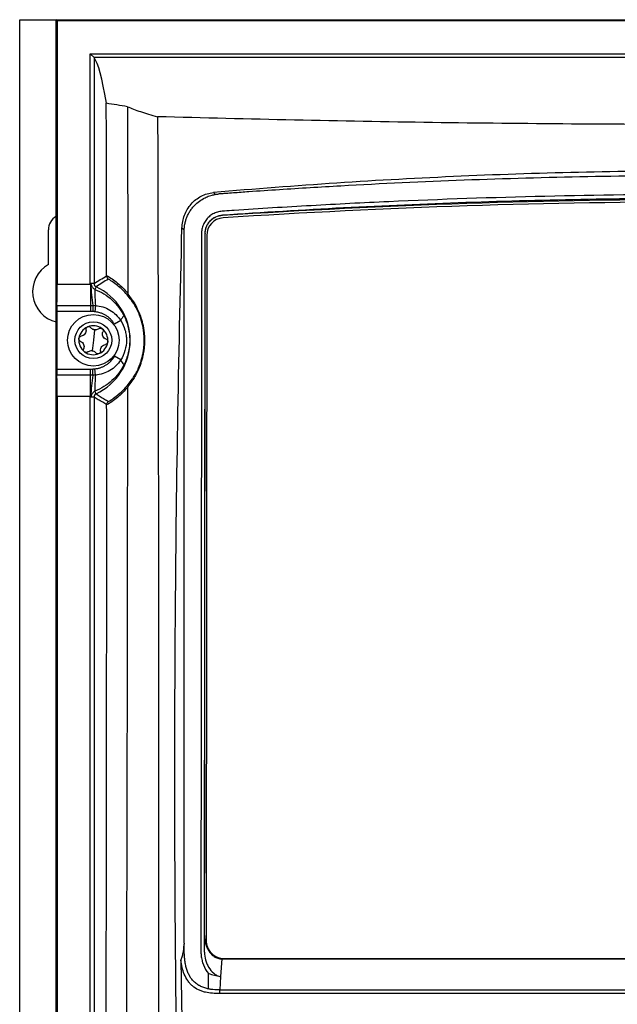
# Model space of a CAD drawing. Header units: millimetres. Extents: x 15440 to 16420, y 10217 to 11288.
# Tile 35 of 58: x 15922 to 16003, y 10739 to 10873. Entities that reach past the tile are written whole.
import ezdxf

# ---------------------------------------------------------------- set-up
doc = ezdxf.new("R2010")
doc.units = ezdxf.units.MM

msp = doc.modelspace()

# ---------------------------------------------------------------- linework, layer by layer
at = {"color": 7, "linetype": 'Continuous', "lineweight": 25}
for p, q in [((15922.05, 10616.11), (15922.05, 10873.11)), ((15922.05, 10873.11), (15927, 10873.11)), ((15927, 10616.06), (15927, 10873.15)), ((15927.13, 10873.02), (15927, 10873.15)), ((15927, 10873.15), (16105.09, 10873.15)), ((15927.13, 10873.02), (15927.13, 10837.25)), ((15927.13, 10873.02), (16104.96, 10873.02)), ((15931.64, 10837.32), (15931.64, 10868.5)), ((15931.64, 10868.5), (15932.14, 10868)), ((15931.64, 10868.5), (16100.45, 10868.5)), ((16099.95, 10868), (15932.14, 10868)), ((15932.14, 10868), (15932.14, 10837.32)), ((15949.58, 10846.63), (15949.58, 10846.59)), ((15944.39, 10844.56), (15944.09, 10844.85)), ((15925.95, 10839.9), (15925.95, 10844.61)), ((15944.39, 10844.45), (15944.39, 10844.56)), ((15944.39, 10747.74), (15944.39, 10844.45)), ((15947.16, 10748.75), (15947.25, 10844.1)), ((15947.25, 10844.14), (15947.25, 10844.1)), ((15947.45, 10843.86), (15947.36, 10748.12)), ((15927.13, 10837.25), (15931.65, 10837.25)), ((15932.14, 10837.32), (15931.64, 10837.32)), ((15931.65, 10837.25), (15931.65, 10834.34)), ((15932.43, 10836.87), (15932.27, 10836.52)), ((15927.11, 10834.34), (15931.65, 10834.34)), ((15931.65, 10834.34), (15931.65, 10833.51)), ((15931.99, 10834.34), (15931.97, 10833.51)), ((15932.35, 10834.33), (15932.27, 10833.48)), ((15927.1, 10833.51), (15927.1, 10825.7)), ((15931.65, 10833.51), (15927.1, 10833.51)), ((15935.77, 10832.28), (15934.93, 10831.78)), ((15932.22, 10831.02), (15932.05, 10829.61)), ((15932.05, 10829.61), (15931.87, 10828.19)), ((15935.77, 10826.93), (15934.93, 10827.44)), ((15927.1, 10825.7), (15931.65, 10825.7)), ((15931.65, 10824.87), (15927.11, 10824.87)), ((15931.65, 10824.87), (15931.65, 10825.7)), ((15931.65, 10821.96), (15931.65, 10824.87)), ((15931.99, 10824.87), (15931.97, 10825.71)), ((15932.35, 10824.89), (15932.27, 10825.73)), ((15932.43, 10822.35), (15932.27, 10822.69)), ((15927.13, 10821.96), (15927.13, 10667.25)), ((15931.65, 10821.96), (15927.13, 10821.96)), ((15932.14, 10821.9), (15931.64, 10821.9)), ((15931.64, 10667.32), (15931.64, 10821.9)), ((15932.14, 10821.9), (15932.14, 10667.32)), ((15947.16, 10746.49), (15947.16, 10748.75)), ((15947.36, 10748.1), (15947.36, 10748.12)), ((15943.94, 10745.39), (15944.07, 10737.29)), ((15949.5, 10745.58), (15949.34, 10743.18)), ((15949.5, 10745.58), (16082.59, 10745.58)), ((15949.86, 10745.62), (16082.23, 10745.62)), ((15949.86, 10745.6), (15949.86, 10745.62)), ((16082.23, 10745.6), (15949.86, 10745.6)), ((15947.67, 10741.51), (15947.67, 10743.62)), ((15949.34, 10743.18), (15949.23, 10741.37)), ((15949.18, 10741.37), (15949.18, 10740.87)), ((16082.91, 10740.87), (15949.18, 10740.87)), ((15949.23, 10741.37), (16082.87, 10741.37))]:
    msp.add_line(p, q, dxfattribs=at)
at = {"color": 7, "linetype": 'Continuous', "lineweight": 25, "flags": 128}
msp.add_lwpolyline([(15948.37, 10849.66), (15948.59, 10849.44), (15948.61, 10849.42)], dxfattribs=at)
at = {"color": 7, "linetype": 'Continuous', "lineweight": 25}
for radius in [3.5, 2.5]:
    msp.add_circle((15932.05, 10829.61), radius, dxfattribs=at)
for centre, radius, start, end in [((15928.05, 10844.61), 2.1, 119.7998, 180), ((15949.83, 10843.85), 2.38, 93.7413, 179.8665), ((15928.05, 10836.21), 4.25, 119.6116, 255.785), ((15953.71, 10838), 22.02, 181.9977, 189.5523), ((15929.05, 10829.61), 8.01, 295.0051, 64.9949), ((15950.92, 10836.07), 18.66, 178.61, 185.3544), ((15937.57, 10831.48), 1.98, 133.3467, 156.0079), ((15932.05, 10829.61), 1.97, 52.9646, 112.9646), ((15932.05, 10829.61), 1.97, 112.9646, 172.9646), ((15932.05, 10829.61), 1.44, 78.3163, 87.6129), ((15932.31, 10831.76), 0.748, 254.0001, 271.9291), ((15932.05, 10829.61), 1.97, 352.9646, 52.9646), ((15932.05, 10829.61), 1.97, 172.9646, 232.9646), ((15932.05, 10829.61), 1.97, 292.9646, 352.9646), ((15932.05, 10829.61), 1.97, 232.9646, 292.9646), ((15932.05, 10829.61), 1.44, 258.3163, 267.6129), ((15931.78, 10827.45), 0.748, 74.0001, 91.9291), ((15937.57, 10827.74), 1.98, 203.9921, 226.6533), ((15953.71, 10821.22), 22.02, 170.4477, 178.0023), ((15950.92, 10823.15), 18.66, 174.6456, 181.39), ((15949.86, 10748.12), 2.5, 179.952, 270.0044), ((15949.86, 10748.1), 2.5, 179.952, 270.0044)]:
    msp.add_arc(centre, radius, start, end, dxfattribs=at)
for centre, major_axis, start_param, end_param in [((15931.71, 9742.3), (0, 1125.98), 6.175814, 6.260854), ((15927.07, 10837.25), (0, 3.5), 3.730624, 4.712389), ((15927.12, 10833.51), (0, 1), 0.589031, 1.570796), ((15927.12, 10825.7), (0, 1), 1.570796, 2.552562), ((15927.07, 10821.96), (0, 3.5), 4.712389, 5.694154)]:
    msp.add_ellipse(centre, major_axis=major_axis, ratio=0.017455, start_param=start_param, end_param=end_param, dxfattribs=at)
for points in [[(15932.14, 10868), (15932.14, 10868), (15932.14, 10868), (15932.14, 10868)], [(15936.7, 10861.33), (15935.73, 10861.49), (15934.77, 10861.64), (15933.81, 10861.8)], [(15933.85, 10838.41), (15933.84, 10846.22), (15933.83, 10854.02), (15933.81, 10861.8)], [(15936.7, 10861.33), (15936.71, 10852.9), (15936.72, 10844.45), (15936.72, 10835.98)], [(16082.42, 10846.23), (16038.27, 10849.12), (15993.83, 10849.12), (15949.67, 10846.23)], [(15947.16, 10746.49), (15947.19, 10779.07), (15947.22, 10811.62), (15947.25, 10844.14)], [(15932.14, 10837.32), (15932.71, 10837.68), (15933.28, 10838.02), (15933.85, 10838.34)], [(15933.85, 10838.34), (15933.85, 10838.36), (15933.85, 10838.38), (15933.85, 10838.41)], [(15931.65, 10837.25), (15931.64, 10837.27), (15931.64, 10837.3), (15931.64, 10837.32)], [(15931.65, 10837.25), (15931.66, 10837.24), (15931.68, 10837.24), (15931.7, 10837.23)], [(15934.09, 10837.91), (15933.53, 10837.58), (15932.98, 10837.24), (15932.43, 10836.87)], [(15936.72, 10835.88), (15936.7, 10835.77), (15936.73, 10835.67), (15936.79, 10835.59)], [(15936.72, 10835.98), (15936.72, 10835.95), (15936.72, 10835.91), (15936.72, 10835.88)], [(15931.65, 10834.34), (15931.76, 10834.34), (15931.88, 10834.34), (15931.99, 10834.34)], [(15932.11, 10831.05), (15931.95, 10831.09), (15931.81, 10831.19), (15931.72, 10831.31)], [(15932.78, 10831.18), (15932.66, 10831.08), (15932.51, 10831.02), (15932.34, 10831.02)], [(15931.32, 10828.04), (15931.44, 10828.13), (15931.59, 10828.19), (15931.76, 10828.2)], [(15931.99, 10828.17), (15932.15, 10828.12), (15932.28, 10828.03), (15932.37, 10827.91)], [(15931.65, 10825.7), (15931.76, 10825.7), (15931.86, 10825.71), (15931.97, 10825.71)], [(15931.99, 10824.87), (15931.88, 10824.87), (15931.76, 10824.87), (15931.65, 10824.87)], [(15936.72, 10823.33), (15936.72, 10823.3), (15936.72, 10823.27), (15936.72, 10823.24)], [(15931.64, 10821.9), (15931.64, 10821.92), (15931.64, 10821.94), (15931.65, 10821.96)], [(15931.7, 10821.99), (15931.68, 10821.98), (15931.66, 10821.97), (15931.65, 10821.96)], [(15933.86, 10820.87), (15933.86, 10821.05), (15933.96, 10821.21), (15934.1, 10821.3)], [(15933.86, 10820.83), (15933.86, 10820.84), (15933.86, 10820.86), (15933.86, 10820.87)], [(15944.39, 10747.74), (15944.38, 10747.69), (15944.38, 10747.64), (15944.38, 10747.6)], [(15947.67, 10743.62), (15948.21, 10743.41), (15948.78, 10743.28), (15949.34, 10743.18)], [(15949.23, 10741.37), (15949.21, 10741.37), (15949.2, 10741.37), (15949.18, 10741.37)]]:
    msp.add_open_spline(points, degree=3, dxfattribs=at)
for points, knots in [([(15936.7, 10861.33), (15937.19, 10861.11), (15937.78, 10860.89), (15939.14, 10860.43), (15939.91, 10860.2), (15940.78, 10859.97)], [0, 0, 0, 0, 0.5, 0.5, 1, 1, 1, 1]), ([(16091.31, 10859.97), (16078.96, 10859.63), (16066.49, 10859.36), (16050.74, 10859.14), (16047.59, 10859.1), (16041.27, 10859.03), (16038.12, 10859), (16028.64, 10858.93), (16022.32, 10858.91), (16012.82, 10858.91), (16009.66, 10858.92), (16003.32, 10858.94), (16000.15, 10858.96), (15990.67, 10859.03), (15984.37, 10859.09), (15965.56, 10859.36), (15953.12, 10859.63), (15940.78, 10859.97)], [0, 0, 0, 0, 0.25, 0.25, 0.3125, 0.3125, 0.375, 0.375, 0.5, 0.5, 0.5625, 0.5625, 0.625, 0.625, 0.75, 0.75, 1, 1, 1, 1]), ([(15940.78, 10859.97), (15940.8, 10854.89), (15940.81, 10849.8), (15940.83, 10839.62), (15940.84, 10834.53), (15940.87, 10819.26), (15940.88, 10809.06), (15940.9, 10788.67), (15940.91, 10778.48), (15940.91, 10758.09), (15940.91, 10747.89), (15940.9, 10737.7)], [0, 0, 0, 0, 0.125, 0.125, 0.25, 0.25, 0.5, 0.5, 0.75, 0.75, 1, 1, 1, 1]), ([(16083.73, 10849.66), (16072.61, 10850.65), (16061.4, 10851.39), (16047.28, 10852.01), (16044.46, 10852.11), (16038.79, 10852.3), (16035.95, 10852.38), (16027.42, 10852.56), (16021.74, 10852.63), (16010.38, 10852.63), (16004.7, 10852.56), (15993.34, 10852.32), (15987.66, 10852.13), (15970.7, 10851.39), (15959.49, 10850.65), (15948.37, 10849.66)], [0, 0, 0, 0, 0.25, 0.25, 0.3125, 0.3125, 0.375, 0.375, 0.5, 0.5, 0.625, 0.625, 0.75, 0.75, 1, 1, 1, 1]), ([(16083.09, 10849.47), (16082.91, 10849.48), (16082.74, 10849.49), (16082.4, 10849.52), (16082.22, 10849.53), (16081.71, 10849.57), (16081.36, 10849.6), (16080.32, 10849.67), (16079.63, 10849.72), (16077.55, 10849.87), (16076.17, 10849.96), (16072.01, 10850.23), (16069.23, 10850.4), (16060.88, 10850.87), (16055.3, 10851.13), (16038.52, 10851.76), (16027.28, 10851.97), (16010.43, 10851.97), (16004.81, 10851.92), (15993.59, 10851.71), (15987.99, 10851.55), (15976.8, 10851.13), (15971.21, 10850.87), (15962.87, 10850.4), (15960.09, 10850.23), (15955.93, 10849.96), (15954.54, 10849.87), (15952.47, 10849.72), (15951.77, 10849.67), (15950.74, 10849.59), (15950.22, 10849.56), (15949.7, 10849.52), (15949.35, 10849.49), (15949.18, 10849.48), (15949.01, 10849.47)], [0, 0, 0, 0, 0.003906, 0.003906, 0.007812, 0.007812, 0.015625, 0.015625, 0.03125, 0.03125, 0.0625, 0.0625, 0.125, 0.125, 0.25, 0.25, 0.5, 0.5, 0.625, 0.625, 0.75, 0.75, 0.875, 0.875, 0.9375, 0.9375, 0.96875, 0.96875, 0.984375, 0.984375, 0.992187, 0.996094, 0.996094, 1, 1, 1, 1]), ([(15944.09, 10844.85), (15944.11, 10845.45), (15944.22, 10846.03), (15944.53, 10846.87), (15944.66, 10847.13), (15944.95, 10847.64), (15945.13, 10847.88), (15945.51, 10848.33), (15945.73, 10848.53), (15946.19, 10848.89), (15946.44, 10849.05), (15946.96, 10849.32), (15947.23, 10849.42), (15947.79, 10849.58), (15948.08, 10849.64), (15948.37, 10849.66)], [0, 0, 0, 0, 0.25, 0.25, 0.375, 0.375, 0.5, 0.5, 0.625, 0.625, 0.75, 0.75, 0.875, 0.875, 1, 1, 1, 1]), ([(15944.39, 10844.56), (15944.39, 10844.64), (15944.4, 10844.79), (15944.42, 10845.03), (15944.45, 10845.26), (15944.5, 10845.5), (15944.56, 10845.74), (15944.63, 10845.97), (15944.71, 10846.21), (15944.8, 10846.44), (15944.91, 10846.68), (15945.04, 10846.91), (15945.17, 10847.13), (15945.32, 10847.35), (15945.48, 10847.57), (15945.78, 10847.92), (15946.27, 10848.39), (15946.82, 10848.76), (15947.25, 10848.98), (15947.52, 10849.11), (15947.83, 10849.23), (15948.2, 10849.34), (15948.47, 10849.39), (15948.61, 10849.42)], [0, 0, 0, 0, 0.032982, 0.066342, 0.100093, 0.134247, 0.168816, 0.203811, 0.239243, 0.275122, 0.311459, 0.348263, 0.385543, 0.423309, 0.461569, 0.500332, 0.621254, 0.749985, 0.785733, 0.828608, 0.87861, 0.935741, 1, 1, 1, 1]), ([(16085.44, 10746.6), (16085.46, 10747.04), (16085.44, 10747.49), (16085.43, 10748.37), (16085.43, 10748.82), (16085.43, 10750.15), (16085.43, 10751.03), (16085.43, 10753.7), (16085.43, 10755.47), (16085.42, 10760.8), (16085.42, 10764.35), (16085.41, 10774.99), (16085.4, 10782.09), (16085.38, 10803.39), (16085.37, 10817.58), (16085.36, 10833.53), (16085.35, 10835.3), (16085.35, 10837.96), (16085.35, 10838.85), (16085.35, 10840.62), (16085.35, 10841.51), (16085.34, 10842.84), (16085.34, 10843.28), (16085.34, 10843.94), (16085.35, 10844.16), (16085.32, 10844.6), (16085.28, 10844.82), (16085.15, 10845.25), (16085.06, 10845.45), (16084.84, 10845.82), (16084.71, 10846), (16084.26, 10846.49), (16083.89, 10846.74), (16083.29, 10846.99), (16083.08, 10847.06), (16082.65, 10847.13), (16082.43, 10847.14), (16081.78, 10847.18), (16081.34, 10847.21), (16080.04, 10847.3), (16079.17, 10847.36), (16076.55, 10847.53), (16074.81, 10847.64), (16071.31, 10847.84), (16069.56, 10847.94), (16064.29, 10848.22), (16060.77, 10848.39), (16050.2, 10848.84), (16043.12, 10849.07), (16028.92, 10849.37), (16021.81, 10849.44), (16007.6, 10849.42), (16000.49, 10849.32), (15986.3, 10848.99), (15979.23, 10848.74), (15968.66, 10848.27), (15965.15, 10848.09), (15959.89, 10847.79), (15958.14, 10847.69), (15954.65, 10847.47), (15952.91, 10847.35), (15950.73, 10847.21), (15950.3, 10847.18), (15949.65, 10847.14), (15949.43, 10847.13), (15949, 10847.05), (15948.8, 10846.99), (15948.39, 10846.82), (15948.2, 10846.71), (15947.85, 10846.46), (15947.68, 10846.32), (15947.38, 10845.99), (15947.26, 10845.81), (15947.04, 10845.43), (15946.95, 10845.22), (15946.82, 10844.8), (15946.77, 10844.59), (15946.75, 10844.25), (15946.75, 10844.14), (15946.75, 10843.92), (15946.75, 10843.81), (15946.75, 10843.25), (15946.75, 10842.81), (15946.75, 10841.47), (15946.75, 10840.58), (15946.74, 10836.12), (15946.74, 10832.56), (15946.72, 10814.73), (15946.71, 10800.46), (15946.69, 10779.05), (15946.68, 10771.91), (15946.67, 10761.2), (15946.67, 10757.63), (15946.66, 10752.28), (15946.66, 10750.49), (15946.66, 10748.26), (15946.66, 10747.82), (15946.66, 10747.15), (15946.66, 10746.92), (15946.66, 10746.48), (15946.67, 10746.26), (15946.72, 10745.82), (15946.76, 10745.6), (15946.86, 10745.17), (15946.93, 10744.96), (15947.18, 10744.35), (15947.39, 10743.96), (15947.67, 10743.62)], [0, 0, 0, 0, 0.003906, 0.003906, 0.007812, 0.007812, 0.015625, 0.015625, 0.03125, 0.03125, 0.0625, 0.0625, 0.125, 0.125, 0.25, 0.25, 0.265625, 0.265625, 0.273437, 0.273437, 0.28125, 0.28125, 0.285156, 0.285156, 0.287109, 0.287109, 0.289062, 0.289062, 0.291016, 0.291016, 0.292969, 0.292969, 0.296875, 0.296875, 0.298828, 0.298828, 0.300781, 0.300781, 0.304687, 0.304687, 0.3125, 0.3125, 0.328125, 0.328125, 0.34375, 0.34375, 0.375, 0.375, 0.4375, 0.4375, 0.5, 0.5, 0.5625, 0.5625, 0.625, 0.625, 0.65625, 0.65625, 0.671875, 0.671875, 0.6875, 0.6875, 0.691406, 0.691406, 0.693359, 0.693359, 0.695312, 0.695312, 0.697266, 0.697266, 0.699219, 0.699219, 0.701172, 0.701172, 0.703125, 0.703125, 0.705078, 0.705078, 0.706055, 0.706055, 0.707031, 0.707031, 0.710937, 0.710937, 0.71875, 0.71875, 0.75, 0.75, 0.875, 0.875, 0.9375, 0.9375, 0.96875, 0.96875, 0.984375, 0.984375, 0.988281, 0.988281, 0.990234, 0.990234, 0.992187, 0.992187, 0.994141, 0.994141, 0.996094, 0.996094, 1, 1, 1, 1]), ([(15948.61, 10849.42), (15948.65, 10849.43), (15948.74, 10849.44), (15948.87, 10849.46), (15948.96, 10849.46), (15949.01, 10849.47)], [0, 0, 0, 0, 0.33818, 0.67099, 1, 1, 1, 1]), ([(15949.58, 10846.63), (15960.51, 10847.39), (15971.53, 10847.96), (15993.74, 10848.73), (16004.88, 10848.93), (16027.22, 10848.93), (16038.36, 10848.73), (16060.57, 10847.96), (16071.59, 10847.39), (16082.51, 10846.63)], [0, 0, 0, 0, 0.25, 0.25, 0.5, 0.5, 0.75, 0.75, 1, 1, 1, 1]), ([(15949.58, 10846.59), (15971.71, 10848.04), (15993.88, 10848.77), (16038.23, 10848.77), (16060.38, 10848.04), (16082.51, 10846.59)], [0, 0, 0, 0, 0.5, 0.5, 1, 1, 1, 1]), ([(15947.25, 10844.14), (15947.25, 10844.3), (15947.26, 10844.46), (15947.32, 10844.76), (15947.37, 10844.92), (15947.48, 10845.21), (15947.56, 10845.35), (15947.73, 10845.62), (15947.82, 10845.74), (15948.04, 10845.97), (15948.16, 10846.07), (15948.41, 10846.25), (15948.55, 10846.33), (15948.97, 10846.53), (15949.27, 10846.61), (15949.58, 10846.63)], [0, 0, 0, 0, 0.125, 0.125, 0.25, 0.25, 0.375, 0.375, 0.5, 0.5, 0.625, 0.625, 0.75, 0.75, 1, 1, 1, 1]), ([(15947.25, 10844.1), (15947.25, 10844.26), (15947.26, 10844.42), (15947.32, 10844.72), (15947.37, 10844.88), (15947.48, 10845.17), (15947.55, 10845.31), (15947.72, 10845.57), (15947.82, 10845.69), (15948.03, 10845.92), (15948.15, 10846.03), (15948.4, 10846.21), (15948.54, 10846.29), (15948.96, 10846.49), (15949.27, 10846.57), (15949.58, 10846.59)], [0, 0, 0, 0, 0.125, 0.125, 0.25, 0.25, 0.375, 0.375, 0.5, 0.5, 0.625, 0.625, 0.75, 0.75, 1, 1, 1, 1]), ([(15943.3, 10737.96), (15943.2, 10746.87), (15943.14, 10755.79), (15943.1, 10773.61), (15943.13, 10782.52), (15943.32, 10809.24), (15943.62, 10827.05), (15944.09, 10844.85)], [0, 0, 0, 0, 0.25, 0.25, 0.5, 0.5, 1, 1, 1, 1]), ([(15933.85, 10838.41), (15934.36, 10838.12), (15934.86, 10837.78), (15935.82, 10836.98), (15936.28, 10836.52), (15936.72, 10835.98)], [0, 0, 0, 0, 0.5, 0.5, 1, 1, 1, 1]), ([(15933.85, 10838.34), (15933.85, 10838.25), (15933.87, 10838.16), (15933.95, 10838.02), (15934.02, 10837.95), (15934.09, 10837.91)], [0, 0, 0, 0, 0.5, 0.5, 1, 1, 1, 1]), ([(15931.7, 10837.23), (15931.73, 10837.21), (15931.75, 10837.17), (15931.78, 10837.1), (15931.79, 10837.06), (15931.84, 10836.95), (15931.87, 10836.88), (15931.96, 10836.76), (15932.02, 10836.7), (15932.13, 10836.6), (15932.2, 10836.55), (15932.27, 10836.52)], [0, 0, 0, 0, 0.125, 0.125, 0.25, 0.25, 0.5, 0.5, 0.75, 0.75, 1, 1, 1, 1]), ([(15932.14, 10837.32), (15932.14, 10837.22), (15932.17, 10837.13), (15932.27, 10836.97), (15932.35, 10836.91), (15932.43, 10836.87)], [0, 0, 0, 0, 0.5, 0.5, 1, 1, 1, 1]), ([(15936.79, 10835.59), (15936.38, 10836.1), (15935.94, 10836.54), (15935.03, 10837.31), (15934.57, 10837.63), (15934.09, 10837.91)], [0, 0, 0, 0, 0.5, 0.5, 1, 1, 1, 1]), ([(15932.27, 10836.52), (15932.7, 10836.35), (15933.1, 10836.15), (15933.88, 10835.67), (15934.24, 10835.39), (15934.92, 10834.78), (15935.23, 10834.44), (15935.64, 10833.9), (15935.76, 10833.71), (15936, 10833.32), (15936.11, 10833.12), (15936.22, 10832.92)], [0, 0, 0, 0, 0.25, 0.25, 0.5, 0.5, 0.75, 0.75, 0.875, 0.875, 1, 1, 1, 1]), ([(15936.72, 10835.88), (15936.9, 10835.66), (15937.11, 10835.4), (15937.56, 10834.75), (15937.79, 10834.37), (15938.08, 10833.77), (15938.13, 10833.65), (15938.25, 10833.39), (15938.31, 10833.25), (15938.47, 10832.82), (15938.57, 10832.5), (15938.71, 10831.98), (15938.76, 10831.8), (15938.84, 10831.42), (15938.87, 10831.23), (15938.93, 10830.82), (15938.95, 10830.61), (15938.99, 10830.18), (15939, 10829.97), (15939, 10829.53), (15939, 10829.31), (15938.98, 10828.87), (15938.96, 10828.65), (15938.91, 10828.22), (15938.87, 10828.01), (15938.8, 10827.61), (15938.76, 10827.42), (15938.66, 10827.04), (15938.61, 10826.87), (15938.51, 10826.52), (15938.45, 10826.36), (15938.28, 10825.89), (15938.16, 10825.61), (15937.91, 10825.1), (15937.79, 10824.87), (15937.55, 10824.47), (15937.44, 10824.29), (15937.1, 10823.8), (15936.9, 10823.54), (15936.72, 10823.33)], [0, 0, 0, 0, 0.125, 0.125, 0.25, 0.25, 0.28125, 0.28125, 0.3125, 0.3125, 0.375, 0.375, 0.40625, 0.40625, 0.4375, 0.4375, 0.46875, 0.46875, 0.5, 0.5, 0.53125, 0.53125, 0.5625, 0.5625, 0.59375, 0.59375, 0.625, 0.625, 0.65625, 0.65625, 0.6875, 0.6875, 0.75, 0.75, 0.8125, 0.8125, 0.875, 0.875, 1, 1, 1, 1]), ([(15936.79, 10823.61), (15936.96, 10823.81), (15937.15, 10824.05), (15937.47, 10824.5), (15937.57, 10824.67), (15937.8, 10825.05), (15937.91, 10825.27), (15938.15, 10825.75), (15938.26, 10826.01), (15938.43, 10826.46), (15938.48, 10826.62), (15938.58, 10826.95), (15938.63, 10827.12), (15938.72, 10827.47), (15938.76, 10827.66), (15938.84, 10828.05), (15938.87, 10828.26), (15938.92, 10828.67), (15938.94, 10828.89), (15938.96, 10829.32), (15938.96, 10829.54), (15938.96, 10829.96), (15938.95, 10830.17), (15938.91, 10830.59), (15938.89, 10830.8), (15938.8, 10831.38), (15938.72, 10831.75), (15938.54, 10832.41), (15938.44, 10832.71), (15938.23, 10833.25), (15938.12, 10833.5), (15937.79, 10834.17), (15937.58, 10834.53), (15937.16, 10835.14), (15936.97, 10835.39), (15936.79, 10835.59)], [0, 0, 0, 0, 0.125, 0.125, 0.1875, 0.1875, 0.25, 0.25, 0.3125, 0.3125, 0.34375, 0.34375, 0.375, 0.375, 0.40625, 0.40625, 0.4375, 0.4375, 0.46875, 0.46875, 0.5, 0.5, 0.53125, 0.53125, 0.5625, 0.5625, 0.625, 0.625, 0.6875, 0.6875, 0.75, 0.75, 0.875, 0.875, 1, 1, 1, 1]), ([(15931.99, 10834.34), (15932.05, 10834.34), (15932.11, 10834.34), (15932.2, 10834.34), (15932.23, 10834.34), (15932.29, 10834.33), (15932.32, 10834.33), (15932.35, 10834.33)], [0, 0, 0, 0, 0.5, 0.5, 0.75, 0.75, 1, 1, 1, 1]), ([(15932.35, 10834.33), (15932.7, 10834.3), (15933.03, 10834.24), (15933.69, 10834.04), (15934.01, 10833.89), (15934.6, 10833.54), (15934.87, 10833.33), (15935.36, 10832.85), (15935.58, 10832.58), (15935.77, 10832.28)], [0, 0, 0, 0, 0.25, 0.25, 0.5, 0.5, 0.75, 0.75, 1, 1, 1, 1]), ([(15931.97, 10833.51), (15931.92, 10833.51), (15931.81, 10833.51), (15931.7, 10833.51), (15931.65, 10833.51)], [0, 0, 0, 0, 0.498676, 1, 1, 1, 1]), ([(15932.27, 10833.48), (15932.24, 10833.49), (15932.19, 10833.49), (15932.12, 10833.5), (15932.05, 10833.51), (15932, 10833.51), (15931.97, 10833.51)], [0, 0, 0, 0, 0.249967, 0.499934, 0.733029, 1, 1, 1, 1]), ([(15934.93, 10831.78), (15934.91, 10831.82), (15934.85, 10831.92), (15934.75, 10832.05), (15934.65, 10832.18), (15934.55, 10832.31), (15934.38, 10832.49), (15934.14, 10832.71), (15933.81, 10832.96), (15933.45, 10833.16), (15933.11, 10833.3), (15932.81, 10833.39), (15932.54, 10833.45), (15932.36, 10833.47), (15932.27, 10833.48)], [0, 0, 0, 0, 0.050651, 0.100934, 0.150943, 0.200774, 0.250524, 0.375973, 0.500399, 0.62564, 0.750538, 0.833717, 0.916693, 1, 1, 1, 1]), ([(15936.22, 10832.92), (15936.34, 10832.66), (15936.46, 10832.4), (15936.65, 10831.86), (15936.73, 10831.58), (15936.86, 10831.03), (15936.91, 10830.74), (15936.97, 10830.18), (15936.99, 10829.89), (15936.99, 10829.32), (15936.97, 10829.03), (15936.91, 10828.47), (15936.86, 10828.18), (15936.66, 10827.35), (15936.47, 10826.81), (15936.22, 10826.3)], [0, 0, 0, 0, 0.125, 0.125, 0.25, 0.25, 0.375, 0.375, 0.5, 0.5, 0.625, 0.625, 0.75, 0.75, 1, 1, 1, 1]), ([(15931.72, 10831.31), (15931.67, 10831.37), (15931.6, 10831.42), (15931.44, 10831.46), (15931.36, 10831.46), (15931.28, 10831.43)], [0, 0, 0, 0, 0.5, 0.5, 1, 1, 1, 1]), ([(15935.77, 10832.28), (15936.02, 10831.88), (15936.21, 10831.46), (15936.42, 10830.78), (15936.47, 10830.55), (15936.54, 10830.08), (15936.55, 10829.85), (15936.55, 10829.14), (15936.48, 10828.67), (15936.22, 10827.77), (15936.02, 10827.33), (15935.77, 10826.93)], [0, 0, 0, 0, 0.25, 0.25, 0.375, 0.375, 0.5, 0.5, 0.75, 0.75, 1, 1, 1, 1]), ([(15930.09, 10829.85), (15930.1, 10829.93), (15930.14, 10830.01), (15930.26, 10830.13), (15930.33, 10830.16), (15930.41, 10830.17)], [0, 0, 0, 0, 0.5, 0.5, 1, 1, 1, 1]), ([(15931.05, 10831.03), (15931.07, 10830.93), (15931.06, 10830.83), (15931.02, 10830.64), (15930.97, 10830.55), (15930.85, 10830.38), (15930.77, 10830.32), (15930.6, 10830.22), (15930.5, 10830.19), (15930.41, 10830.17)], [0, 0, 0, 0, 0.25, 0.25, 0.5, 0.5, 0.75, 0.75, 1, 1, 1, 1]), ([(15931.28, 10831.43), (15931.2, 10831.39), (15931.13, 10831.33), (15931.05, 10831.19), (15931.04, 10831.1), (15931.05, 10831.03)], [0, 0, 0, 0, 0.5, 0.5, 1, 1, 1, 1]), ([(15932.78, 10831.18), (15932.84, 10831.23), (15932.92, 10831.26), (15933.08, 10831.26), (15933.17, 10831.24), (15933.24, 10831.18)], [0, 0, 0, 0, 0.5, 0.5, 1, 1, 1, 1]), ([(15933.24, 10831.18), (15933.31, 10831.13), (15933.35, 10831.06), (15933.39, 10830.9), (15933.39, 10830.82), (15933.36, 10830.74)], [0, 0, 0, 0, 0.5, 0.5, 1, 1, 1, 1]), ([(15933.77, 10829.76), (15933.68, 10829.79), (15933.6, 10829.85), (15933.46, 10829.98), (15933.4, 10830.07), (15933.32, 10830.26), (15933.3, 10830.36), (15933.3, 10830.56), (15933.32, 10830.65), (15933.36, 10830.74)], [0, 0, 0, 0, 0.25, 0.25, 0.5, 0.5, 0.75, 0.75, 1, 1, 1, 1]), ([(15930.32, 10829.46), (15930.25, 10829.48), (15930.18, 10829.54), (15930.1, 10829.68), (15930.08, 10829.76), (15930.09, 10829.85)], [0, 0, 0, 0, 0.5, 0.5, 1, 1, 1, 1]), ([(15930.32, 10829.46), (15930.41, 10829.42), (15930.49, 10829.37), (15930.64, 10829.23), (15930.7, 10829.15), (15930.77, 10828.96), (15930.8, 10828.86), (15930.79, 10828.66), (15930.77, 10828.56), (15930.74, 10828.47)], [0, 0, 0, 0, 0.25, 0.25, 0.5, 0.5, 0.75, 0.75, 1, 1, 1, 1]), ([(15933.04, 10828.19), (15933.03, 10828.28), (15933.03, 10828.38), (15933.08, 10828.57), (15933.12, 10828.67), (15933.25, 10828.83), (15933.33, 10828.9), (15933.5, 10829), (15933.59, 10829.03), (15933.68, 10829.04)], [0, 0, 0, 0, 0.25, 0.25, 0.5, 0.5, 0.75, 0.75, 1, 1, 1, 1]), ([(15934.01, 10829.37), (15934, 10829.28), (15933.96, 10829.2), (15933.84, 10829.09), (15933.76, 10829.05), (15933.68, 10829.04)], [0, 0, 0, 0, 0.5, 0.5, 1, 1, 1, 1]), ([(15933.77, 10829.76), (15933.85, 10829.73), (15933.91, 10829.68), (15934, 10829.54), (15934.02, 10829.45), (15934.01, 10829.37)], [0, 0, 0, 0, 0.5, 0.5, 1, 1, 1, 1]), ([(15930.86, 10828.03), (15930.79, 10828.08), (15930.74, 10828.16), (15930.7, 10828.32), (15930.71, 10828.4), (15930.74, 10828.47)], [0, 0, 0, 0, 0.5, 0.5, 1, 1, 1, 1]), ([(15931.32, 10828.04), (15931.25, 10827.99), (15931.18, 10827.96), (15931.01, 10827.95), (15930.93, 10827.98), (15930.86, 10828.03)], [0, 0, 0, 0, 0.5, 0.5, 1, 1, 1, 1]), ([(15932.82, 10827.79), (15932.74, 10827.76), (15932.65, 10827.75), (15932.49, 10827.8), (15932.42, 10827.84), (15932.37, 10827.91)], [0, 0, 0, 0, 0.5, 0.5, 1, 1, 1, 1]), ([(15933.04, 10828.19), (15933.05, 10828.11), (15933.04, 10828.03), (15932.96, 10827.88), (15932.9, 10827.82), (15932.82, 10827.79)], [0, 0, 0, 0, 0.5, 0.5, 1, 1, 1, 1]), ([(15932.27, 10825.73), (15932.32, 10825.74), (15932.43, 10825.75), (15932.6, 10825.78), (15932.76, 10825.81), (15932.92, 10825.86), (15933.15, 10825.93), (15933.45, 10826.06), (15933.81, 10826.26), (15934.14, 10826.5), (15934.41, 10826.75), (15934.62, 10826.99), (15934.79, 10827.21), (15934.89, 10827.36), (15934.93, 10827.44)], [0, 0, 0, 0, 0.0504, 0.100601, 0.15072, 0.200875, 0.251183, 0.375584, 0.500329, 0.624896, 0.75049, 0.833112, 0.916135, 1, 1, 1, 1]), ([(15936.22, 10826.3), (15936.01, 10825.89), (15935.77, 10825.5), (15935.23, 10824.77), (15934.91, 10824.43), (15934.24, 10823.82), (15933.88, 10823.55), (15933.1, 10823.07), (15932.7, 10822.86), (15932.27, 10822.69)], [0, 0, 0, 0, 0.25, 0.25, 0.5, 0.5, 0.75, 0.75, 1, 1, 1, 1]), ([(15935.77, 10826.93), (15935.58, 10826.64), (15935.37, 10826.37), (15934.88, 10825.89), (15934.6, 10825.68), (15934.01, 10825.32), (15933.7, 10825.18), (15933.03, 10824.98), (15932.7, 10824.91), (15932.35, 10824.89)], [0, 0, 0, 0, 0.25, 0.25, 0.5, 0.5, 0.75, 0.75, 1, 1, 1, 1]), ([(15931.97, 10825.71), (15932, 10825.71), (15932.05, 10825.71), (15932.15, 10825.72), (15932.22, 10825.73), (15932.27, 10825.73)], [0, 0, 0, 0, 0.248197, 0.500053, 1, 1, 1, 1]), ([(15932.35, 10824.89), (15932.32, 10824.89), (15932.29, 10824.88), (15932.23, 10824.88), (15932.2, 10824.88), (15932.11, 10824.87), (15932.05, 10824.87), (15931.99, 10824.87)], [0, 0, 0, 0, 0.25, 0.25, 0.5, 0.5, 1, 1, 1, 1]), ([(15934.1, 10821.3), (15934.58, 10821.57), (15935.04, 10821.89), (15935.94, 10822.66), (15936.38, 10823.1), (15936.79, 10823.61)], [0, 0, 0, 0, 0.5, 0.5, 1, 1, 1, 1]), ([(15936.72, 10823.33), (15936.71, 10823.38), (15936.72, 10823.43), (15936.74, 10823.53), (15936.76, 10823.57), (15936.79, 10823.61)], [0, 0, 0, 0, 0.5, 0.5, 1, 1, 1, 1]), ([(15932.27, 10822.69), (15932.13, 10822.63), (15932.01, 10822.52), (15931.87, 10822.33), (15931.83, 10822.26), (15931.79, 10822.15), (15931.78, 10822.12), (15931.75, 10822.04), (15931.73, 10822), (15931.7, 10821.99)], [0, 0, 0, 0, 0.5, 0.5, 0.75, 0.75, 0.875, 0.875, 1, 1, 1, 1]), ([(15932.43, 10822.35), (15932.35, 10822.31), (15932.27, 10822.25), (15932.17, 10822.09), (15932.14, 10821.99), (15932.14, 10821.9)], [0, 0, 0, 0, 0.5, 0.5, 1, 1, 1, 1]), ([(15932.43, 10822.35), (15932.62, 10822.22), (15932.81, 10822.1), (15932.99, 10821.98), (15933.08, 10821.92), (15933.17, 10821.87), (15933.26, 10821.81), (15933.37, 10821.74), (15933.47, 10821.68), (15933.57, 10821.62), (15933.75, 10821.51), (15933.93, 10821.4), (15934.1, 10821.3)], [0.00049138, 0.00049138, 0.00049138, 0.00049138, 0.03373643, 0.03373643, 0.03373643, 0.04952225, 0.04952225, 0.04952225, 0.06792922, 0.06792922, 0.06792922, 0.09890747, 0.09890747, 0.09890747, 0.09890747]), ([(15936.72, 10823.24), (15936.29, 10822.71), (15935.82, 10822.25), (15934.86, 10821.45), (15934.37, 10821.11), (15933.86, 10820.83)], [0, 0, 0, 0, 0.5, 0.5, 1, 1, 1, 1]), ([(15936.36, 10679.29), (15936.38, 10684.46), (15936.44, 10696.13), (15936.51, 10714.5), (15936.57, 10734.33), (15936.62, 10753.33), (15936.66, 10771.45), (15936.69, 10788.67), (15936.71, 10805.95), (15936.72, 10817.48), (15936.72, 10823.24)], [0, 0, 0, 0, 0.110244, 0.248564, 0.386662, 0.524981, 0.643455, 0.761928, 0.880964, 1, 1, 1, 1]), ([(15933.86, 10820.87), (15933.68, 10820.97), (15933.5, 10821.07), (15933.32, 10821.18), (15933.21, 10821.24), (15933.11, 10821.31), (15933, 10821.37), (15932.91, 10821.42), (15932.82, 10821.48), (15932.72, 10821.54), (15932.53, 10821.65), (15932.34, 10821.77), (15932.14, 10821.9)], [0.00000269, 0.00000269, 0.00000269, 0.00000269, 0.03113141, 0.03113141, 0.03113141, 0.04953849, 0.04953849, 0.04953849, 0.06532439, 0.06532439, 0.06532439, 0.09856967, 0.09856967, 0.09856967, 0.09856967]), ([(15933.53, 10668.16), (15933.59, 10679.38), (15933.64, 10690.71), (15933.73, 10716.21), (15933.77, 10730.42), (15933.84, 10758.98), (15933.85, 10773.34), (15933.87, 10798.75), (15933.87, 10809.8), (15933.86, 10820.83)], [2.8627155, 2.8627155, 2.8627155, 2.8627155, 2.9332665, 2.9332665, 3.0202462, 3.0202462, 3.107226, 3.107226, 3.1739441, 3.1739441, 3.1739441, 3.1739441]), ([(15947.16, 10748.75), (15947.16, 10748.38), (15947.2, 10748.03), (15947.34, 10747.5), (15947.4, 10747.33), (15947.54, 10746.99), (15947.62, 10746.83), (15947.82, 10746.53), (15947.93, 10746.38), (15948.18, 10746.12), (15948.32, 10746), (15948.62, 10745.8), (15948.79, 10745.72), (15949.13, 10745.61), (15949.32, 10745.58), (15949.5, 10745.58)], [0, 0, 0, 0, 0.25, 0.25, 0.375, 0.375, 0.5, 0.5, 0.625, 0.625, 0.75, 0.75, 0.875, 0.875, 1, 1, 1, 1]), ([(15943.94, 10745.39), (15944, 10745.54), (15944.06, 10745.69), (15944.17, 10746.02), (15944.21, 10746.2), (15944.29, 10746.58), (15944.32, 10746.78), (15944.36, 10747.18), (15944.37, 10747.39), (15944.38, 10747.6)], [0, 0, 0, 0, 0.25, 0.25, 0.5, 0.5, 0.75, 0.75, 1, 1, 1, 1]), ([(15947.67, 10741.51), (15947.6, 10741.52), (15947.53, 10741.54), (15947.27, 10741.61), (15947.09, 10741.67), (15946.82, 10741.77), (15946.74, 10741.81), (15946.63, 10741.86), (15946.61, 10741.87), (15946.57, 10741.89), (15946.54, 10741.91), (15946.48, 10741.94), (15946.43, 10741.96), (15946.22, 10742.09), (15946.06, 10742.2), (15945.76, 10742.44), (15945.63, 10742.57), (15945.45, 10742.78), (15945.39, 10742.85), (15945.31, 10742.97), (15945.28, 10743), (15945.24, 10743.06), (15945.23, 10743.08), (15945.21, 10743.11), (15945.2, 10743.12), (15945.19, 10743.14), (15945.19, 10743.15), (15945.17, 10743.17), (15945.17, 10743.18), (15945.16, 10743.2), (15945.15, 10743.21), (15945.14, 10743.23), (15945.13, 10743.25), (15945.1, 10743.3), (15945.08, 10743.34), (15945.02, 10743.45), (15944.98, 10743.53), (15944.87, 10743.77), (15944.81, 10743.94), (15944.69, 10744.31), (15944.64, 10744.5), (15944.58, 10744.8), (15944.56, 10744.9), (15944.53, 10745.06), (15944.52, 10745.11), (15944.51, 10745.19), (15944.5, 10745.22), (15944.5, 10745.26), (15944.5, 10745.27), (15944.49, 10745.3), (15944.49, 10745.31), (15944.49, 10745.34), (15944.49, 10745.35), (15944.48, 10745.37), (15944.48, 10745.38), (15944.48, 10745.41), (15944.48, 10745.43), (15944.47, 10745.49), (15944.46, 10745.54), (15944.45, 10745.67), (15944.44, 10745.76), (15944.43, 10745.95), (15944.42, 10746.05), (15944.41, 10746.2), (15944.41, 10746.25), (15944.4, 10746.33), (15944.4, 10746.35), (15944.4, 10746.4), (15944.4, 10746.43), (15944.4, 10746.48), (15944.4, 10746.5), (15944.4, 10746.55), (15944.39, 10746.58), (15944.39, 10746.65), (15944.39, 10746.69), (15944.39, 10746.84), (15944.39, 10746.93), (15944.38, 10747.21), (15944.38, 10747.4), (15944.39, 10747.59)], [0.1631639, 0.1631639, 0.1631639, 0.1631639, 0.1875, 0.1875, 0.25, 0.25, 0.28125, 0.28125, 0.2890625, 0.2890625, 0.296875, 0.296875, 0.3125, 0.3125, 0.375, 0.375, 0.4375, 0.4375, 0.46875, 0.46875, 0.484375, 0.484375, 0.4921875, 0.4921875, 0.4960938, 0.4960938, 0.5, 0.5, 0.5039062, 0.5039062, 0.5078125, 0.5078125, 0.515625, 0.515625, 0.53125, 0.53125, 0.5625, 0.5625, 0.625, 0.625, 0.6875, 0.6875, 0.71875, 0.71875, 0.734375, 0.734375, 0.7421875, 0.7421875, 0.7460938, 0.7460938, 0.75, 0.75, 0.7539062, 0.7539062, 0.7578125, 0.7578125, 0.765625, 0.765625, 0.78125, 0.78125, 0.8125, 0.8125, 0.84375, 0.84375, 0.859375, 0.859375, 0.8671875, 0.8671875, 0.875, 0.875, 0.8828125, 0.8828125, 0.890625, 0.890625, 0.90625, 0.90625, 0.9375, 0.9375, 1, 1, 1, 1]), ([(15947.16, 10746.49), (15947.16, 10746.13), (15947.21, 10745.78), (15947.35, 10745.26), (15947.41, 10745.09), (15947.54, 10744.76), (15947.62, 10744.6), (15947.9, 10744.14), (15948.13, 10743.86), (15948.54, 10743.52), (15948.69, 10743.42), (15949, 10743.27), (15949.17, 10743.21), (15949.34, 10743.18)], [0, 0, 0, 0, 0.25, 0.25, 0.375, 0.375, 0.5, 0.5, 0.75, 0.75, 0.875, 0.875, 1, 1, 1, 1]), ([(15949.18, 10740.87), (15948.86, 10740.87), (15948.54, 10740.88), (15947.89, 10740.93), (15947.58, 10740.97), (15947.11, 10741.09), (15946.95, 10741.13), (15946.64, 10741.24), (15946.49, 10741.31), (15946.05, 10741.52), (15945.77, 10741.69), (15945.4, 10742.01), (15945.28, 10742.13), (15945.06, 10742.37), (15944.96, 10742.5), (15944.68, 10742.9), (15944.53, 10743.19), (15944.28, 10743.8), (15944.19, 10744.11), (15944.04, 10744.74), (15943.98, 10745.07), (15943.94, 10745.39)], [0, 0, 0, 0, 0.125, 0.125, 0.25, 0.25, 0.3125, 0.3125, 0.375, 0.375, 0.5, 0.5, 0.5625, 0.5625, 0.625, 0.625, 0.75, 0.75, 0.875, 0.875, 1, 1, 1, 1]), ([(15949.18, 10741.37), (15949.18, 10741.37), (15949.17, 10741.37), (15949.16, 10741.37), (15948.73, 10741.38), (15948.35, 10741.4), (15947.96, 10741.45), (15947.92, 10741.46), (15947.83, 10741.48), (15947.78, 10741.49), (15947.71, 10741.5), (15947.69, 10741.5), (15947.67, 10741.51)], [-0.0021629, -0.0021629, -0.0021629, -0.0021629, 0, 0, 0, 0.125, 0.125, 0.140625, 0.140625, 0.15625, 0.15625, 0.1631639, 0.1631639, 0.1631639, 0.1631639])]:
    msp.add_open_spline(points, degree=3, knots=knots, dxfattribs=at)

doc.saveas('drawing.dxf')
